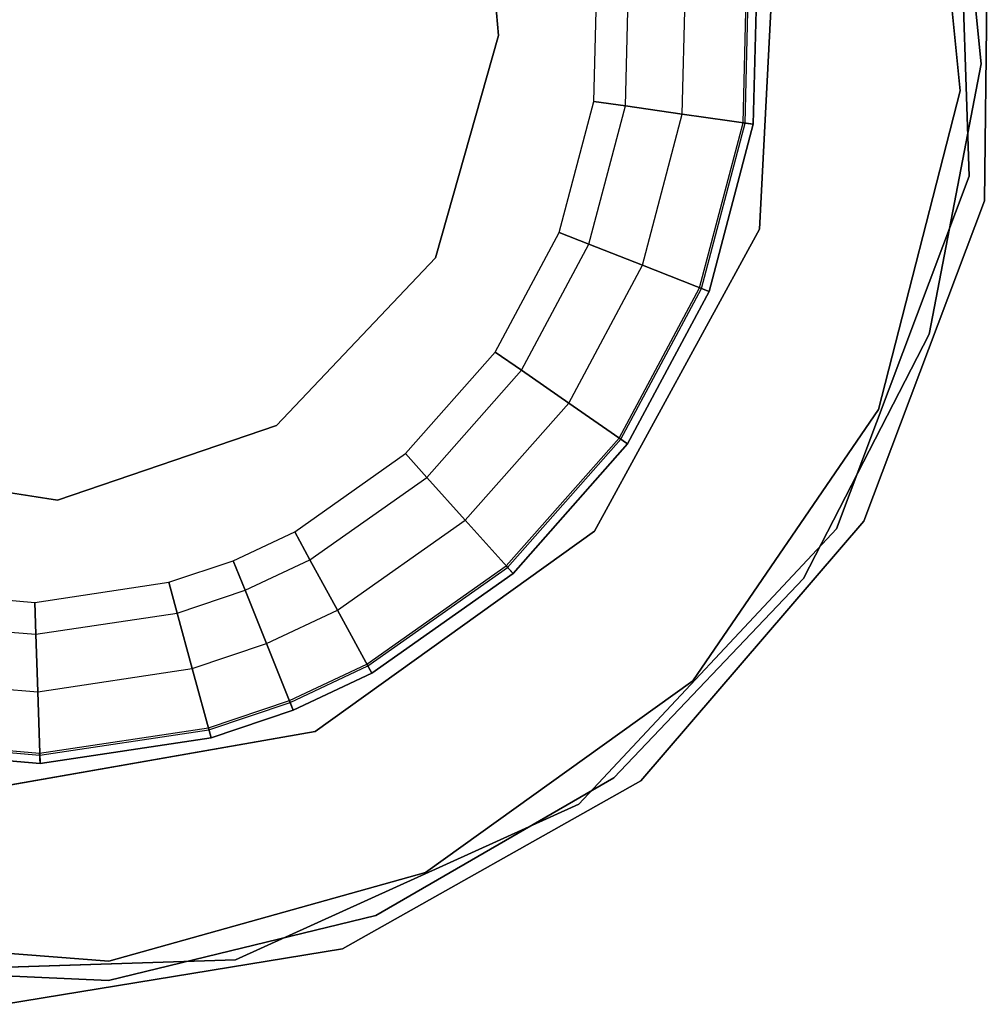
# Model space of a CAD drawing. Extents: x 0.1 to 15.8, y -7.9 to 7.9.
# Tile 7 of 17: x 7.954 to 8.151, y -0.201 to 0. Entities that reach past the tile are written whole.
import ezdxf

# ---------------------------------------------------------------- set-up
doc = ezdxf.new("R2010")
doc.units = 0
doc.header["$MEASUREMENT"] = 0
doc.layers.get('0').update_dxf_attribs({"color": 13, "linetype": 'CONTINUOUS'})

# ---------------------------------------------------------------- blocks, each defined once
blk = doc.blocks.new('CZ_0022__330X330X1200_PM_2')
at = {"color": 0}
for p, q in [((8.14511, -0.01467, 1.67535), (8.13853, 0.052, 1.67535)), ((8.13853, 0.052, 1.71472), (8.14511, -0.01467, 1.71472)), ((8.13853, 0.052, 1.71472), (8.14511, -0.01467, 1.71472)), ((8.14511, -0.01467, 1.67535), (8.13853, 0.052, 1.67535)), ((8.14939, -0.00918, 49.02983), (8.14401, 0.04659, 49.02983)), ((8.14401, 0.04659, 49.06133), (8.14939, -0.00918, 49.06133)), ((8.14401, 0.04659, 49.06133), (8.14939, -0.00918, 49.06133)), ((8.14939, -0.00918, 49.02983), (8.14401, 0.04659, 49.02983)), ((8.14698, -0.03202, 7.42338), (8.14445, 0.04474, 7.42338)), ((8.14445, 0.04474, 1.71472), (8.14698, -0.03202, 1.71472)), ((8.14698, -0.03202, 7.42338), (8.14445, 0.04474, 7.42338)), ((8.14445, 0.04474, 1.71472), (8.14698, -0.03202, 1.71472)), ((8.15087, 0.03265, 1.90739), (8.15009, -0.03708, 1.90739)), ((8.15009, -0.03708, 1.86802), (8.15087, 0.03265, 1.86802)), ((8.15009, -0.03708, 1.86802), (8.15087, 0.03265, 1.86802)), ((8.15087, 0.03265, 1.90739), (8.15009, -0.03708, 1.90739)), ((8.10788, 0.02714, 7.42338), (8.10429, -0.04285, 7.42338)), ((8.10429, -0.04285, 1.71472), (8.10788, 0.02714, 1.71472)), ((8.10429, -0.04285, 1.71472), (8.10788, 0.02714, 1.71472)), ((8.10788, 0.02714, 7.42338), (8.10429, -0.04285, 7.42338)), ((8.04907, 0.02029, 51.26316), (8.05112, -0.00335, 51.26316)), ((8.05112, -0.00335, 1.65686), (8.04907, 0.02029, 1.65686)), ((8.04907, 0.02029, 51.26316), (8.05112, -0.00335, 51.26316)), ((8.05112, -0.00335, 1.65686), (8.04907, 0.02029, 1.65686)), ((8.08854, -0.01939, 48.99734), (8.08936, 0.01244, 48.99734)), ((8.08854, -0.01939, 48.99734), (8.08936, 0.01244, 48.99734)), ((8.08854, -0.01939, 49.058), (8.08936, 0.01244, 49.058)), ((8.08854, -0.01939, 49.058), (8.08936, 0.01244, 49.058)), ((8.10091, -0.02116, 49.02719), (8.1018, 0.01358, 49.02719)), ((8.10091, -0.02116, 49.02719), (8.1018, 0.01358, 49.02719)), ((8.10133, -0.02122, 49.02902), (8.10222, 0.01362, 49.02902)), ((8.10133, -0.02122, 49.02902), (8.10222, 0.01362, 49.02902)), ((8.1039, 0.01377, 49.0255), (8.103, -0.02146, 49.0255)), ((8.103, -0.02146, 48.99401), (8.1039, 0.01377, 48.99401)), ((8.1039, 0.01377, 49.06133), (8.103, -0.02146, 49.06133)), ((8.103, -0.02146, 48.99401), (8.1039, 0.01377, 48.99401)), ((8.1039, 0.01377, 49.06133), (8.103, -0.02146, 49.06133)), ((8.103, -0.02146, 49.02983), (8.1039, 0.01377, 49.02983)), ((8.103, -0.02146, 49.02983), (8.1039, 0.01377, 49.02983)), ((8.1039, 0.01377, 49.0255), (8.103, -0.02146, 49.0255)), ((8.07051, -0.01682, 49.02018), (8.07122, 0.01079, 49.02018)), ((8.07051, -0.01682, 49.03516), (8.07122, 0.01079, 49.03516)), ((8.07051, -0.01682, 49.02018), (8.07122, 0.01079, 49.02018)), ((8.07051, -0.01682, 49.03516), (8.07122, 0.01079, 49.03516)), ((8.07695, -0.01774, 49.00668), (8.07769, 0.01138, 49.00668)), ((8.07695, -0.01774, 49.00668), (8.07769, 0.01138, 49.00668)), ((8.07695, -0.01774, 49.04866), (8.07769, 0.01138, 49.04866)), ((8.07695, -0.01774, 49.04866), (8.07769, 0.01138, 49.04866)), ((8.05112, -0.00335, 51.26316), (8.0383, -0.04868, 51.26316)), ((8.0383, -0.04868, 1.65686), (8.05112, -0.00335, 1.65686)), ((8.05112, -0.00335, 51.26316), (8.0383, -0.04868, 51.26316)), ((8.0383, -0.04868, 1.65686), (8.05112, -0.00335, 1.65686)), ((8.05112, -0.00335, 51.26316), (8.05112, -0.00335, 1.65686)), ((8.05112, -0.00335, 51.26316), (8.05112, -0.00335, 1.65686)), ((8.13884, -0.06421, 49.02983), (8.14939, -0.00918, 49.02983)), ((8.14939, -0.00918, 49.06133), (8.13884, -0.06421, 49.06133)), ((8.14939, -0.00918, 49.06133), (8.13884, -0.06421, 49.06133)), ((8.13884, -0.06421, 49.02983), (8.14939, -0.00918, 49.02983)), ((8.14939, -0.00918, 49.02983), (8.14939, -0.00918, 49.06133)), ((8.14939, -0.00918, 49.02983), (8.14939, -0.00918, 49.06133)), ((8.12849, -0.07958, 1.67535), (8.14511, -0.01467, 1.67535)), ((8.14511, -0.01467, 1.71472), (8.12849, -0.07958, 1.71472)), ((8.14511, -0.01467, 1.71472), (8.12849, -0.07958, 1.71472)), ((8.12849, -0.07958, 1.67535), (8.14511, -0.01467, 1.67535)), ((8.14511, -0.01467, 1.71472), (8.14511, -0.01467, 1.67535)), ((8.14511, -0.01467, 1.71472), (8.14511, -0.01467, 1.67535)), ((8.06346, -0.04352, 49.02018), (8.07051, -0.01682, 49.02018)), ((8.06346, -0.04352, 49.03516), (8.07051, -0.01682, 49.03516)), ((8.06346, -0.04352, 49.02018), (8.07051, -0.01682, 49.02018)), ((8.06346, -0.04352, 49.03516), (8.07051, -0.01682, 49.03516)), ((8.06951, -0.0459, 49.00668), (8.07695, -0.01774, 49.00668)), ((8.06951, -0.0459, 49.00668), (8.07695, -0.01774, 49.00668)), ((8.06951, -0.0459, 49.04866), (8.07695, -0.01774, 49.04866)), ((8.06951, -0.0459, 49.04866), (8.07695, -0.01774, 49.04866)), ((8.07051, -0.01682, 49.02018), (8.07695, -0.01774, 49.00668)), ((8.07051, -0.01682, 49.02018), (8.07695, -0.01774, 49.00668)), ((8.07051, -0.01682, 49.03516), (8.07051, -0.01682, 49.02018)), ((8.07051, -0.01682, 49.03516), (8.07051, -0.01682, 49.02018)), ((8.07695, -0.01774, 49.04866), (8.07051, -0.01682, 49.03516)), ((8.07695, -0.01774, 49.04866), (8.07051, -0.01682, 49.03516)), ((8.07695, -0.01774, 49.00668), (8.08854, -0.01939, 48.99734)), ((8.07695, -0.01774, 49.00668), (8.08854, -0.01939, 48.99734)), ((8.08854, -0.01939, 49.058), (8.07695, -0.01774, 49.04866)), ((8.08854, -0.01939, 49.058), (8.07695, -0.01774, 49.04866)), ((8.08041, -0.05019, 48.99734), (8.08854, -0.01939, 48.99734)), ((8.08041, -0.05019, 48.99734), (8.08854, -0.01939, 48.99734)), ((8.08041, -0.05019, 49.058), (8.08854, -0.01939, 49.058)), ((8.08041, -0.05019, 49.058), (8.08854, -0.01939, 49.058)), ((8.08854, -0.01939, 48.99734), (8.103, -0.02146, 48.99401)), ((8.08854, -0.01939, 48.99734), (8.103, -0.02146, 48.99401)), ((8.103, -0.02146, 49.06133), (8.08854, -0.01939, 49.058)), ((8.103, -0.02146, 49.06133), (8.08854, -0.01939, 49.058)), ((8.09204, -0.05476, 49.02719), (8.10091, -0.02116, 49.02719)), ((8.09204, -0.05476, 49.02719), (8.10091, -0.02116, 49.02719)), ((8.09243, -0.05491, 49.02902), (8.10133, -0.02122, 49.02902)), ((8.09243, -0.05491, 49.02902), (8.10133, -0.02122, 49.02902)), ((8.103, -0.02146, 49.0255), (8.094, -0.05553, 49.0255)), ((8.094, -0.05553, 48.99401), (8.103, -0.02146, 48.99401)), ((8.103, -0.02146, 49.06133), (8.094, -0.05553, 49.06133)), ((8.094, -0.05553, 48.99401), (8.103, -0.02146, 48.99401)), ((8.103, -0.02146, 49.06133), (8.094, -0.05553, 49.06133)), ((8.094, -0.05553, 49.02983), (8.103, -0.02146, 49.02983)), ((8.094, -0.05553, 49.02983), (8.103, -0.02146, 49.02983)), ((8.103, -0.02146, 49.0255), (8.094, -0.05553, 49.0255)), ((8.10091, -0.02116, 49.02719), (8.10133, -0.02122, 49.02902)), ((8.10091, -0.02116, 49.02719), (8.10133, -0.02122, 49.02902)), ((8.103, -0.02146, 49.0255), (8.10091, -0.02116, 49.02719)), ((8.103, -0.02146, 49.0255), (8.10091, -0.02116, 49.02719)), ((8.10133, -0.02122, 49.02902), (8.103, -0.02146, 49.02983)), ((8.10133, -0.02122, 49.02902), (8.103, -0.02146, 49.02983)), ((8.11995, -0.10391, 7.42338), (8.14698, -0.03202, 7.42338)), ((8.14698, -0.03202, 1.71472), (8.11995, -0.10391, 1.71472)), ((8.11995, -0.10391, 7.42338), (8.14698, -0.03202, 7.42338)), ((8.14698, -0.03202, 1.71472), (8.11995, -0.10391, 1.71472)), ((8.14698, -0.03202, 7.42338), (8.14698, -0.03202, 1.71472)), ((8.14698, -0.03202, 7.42338), (8.14698, -0.03202, 1.71472)), ((8.15009, -0.03708, 1.90739), (8.12551, -0.10234, 1.90739)), ((8.12551, -0.10234, 1.86802), (8.15009, -0.03708, 1.86802)), ((8.12551, -0.10234, 1.86802), (8.15009, -0.03708, 1.86802)), ((8.15009, -0.03708, 1.90739), (8.12551, -0.10234, 1.90739)), ((8.15009, -0.03708, 1.86802), (8.15009, -0.03708, 1.90739)), ((8.15009, -0.03708, 1.86802), (8.15009, -0.03708, 1.90739)), ((8.05044, -0.06788, 49.02018), (8.06346, -0.04352, 49.02018)), ((8.05044, -0.06788, 49.03516), (8.06346, -0.04352, 49.03516)), ((8.05044, -0.06788, 49.02018), (8.06346, -0.04352, 49.02018)), ((8.05044, -0.06788, 49.03516), (8.06346, -0.04352, 49.03516)), ((8.06346, -0.04352, 49.02018), (8.06951, -0.0459, 49.00668)), ((8.06346, -0.04352, 49.02018), (8.06951, -0.0459, 49.00668)), ((8.06346, -0.04352, 49.03516), (8.06346, -0.04352, 49.02018)), ((8.06346, -0.04352, 49.03516), (8.06346, -0.04352, 49.02018)), ((8.06951, -0.0459, 49.04866), (8.06346, -0.04352, 49.03516)), ((8.06951, -0.0459, 49.04866), (8.06346, -0.04352, 49.03516)), ((8.10429, -0.04285, 7.42338), (8.07069, -0.10436, 7.42338)), ((8.07069, -0.10436, 1.71472), (8.10429, -0.04285, 1.71472)), ((8.07069, -0.10436, 1.71472), (8.10429, -0.04285, 1.71472)), ((8.10429, -0.04285, 7.42338), (8.07069, -0.10436, 7.42338)), ((8.10429, -0.04285, 1.71472), (8.10429, -0.04285, 7.42338)), ((8.10429, -0.04285, 1.71472), (8.10429, -0.04285, 7.42338)), ((8.05578, -0.07159, 49.00668), (8.06951, -0.0459, 49.00668)), ((8.05578, -0.07159, 49.00668), (8.06951, -0.0459, 49.00668)), ((8.05578, -0.07159, 49.04866), (8.06951, -0.0459, 49.04866)), ((8.05578, -0.07159, 49.04866), (8.06951, -0.0459, 49.04866)), ((8.06951, -0.0459, 49.00668), (8.08041, -0.05019, 48.99734)), ((8.06951, -0.0459, 49.00668), (8.08041, -0.05019, 48.99734)), ((8.08041, -0.05019, 49.058), (8.06951, -0.0459, 49.04866)), ((8.08041, -0.05019, 49.058), (8.06951, -0.0459, 49.04866)), ((8.0383, -0.04868, 51.26316), (8.00588, -0.08286, 51.26316)), ((8.00588, -0.08286, 1.65686), (8.0383, -0.04868, 1.65686)), ((8.0383, -0.04868, 51.26316), (8.00588, -0.08286, 51.26316)), ((8.00588, -0.08286, 1.65686), (8.0383, -0.04868, 1.65686)), ((8.0383, -0.04868, 51.26316), (8.0383, -0.04868, 1.65686)), ((8.0383, -0.04868, 51.26316), (8.0383, -0.04868, 1.65686)), ((8.0654, -0.07827, 48.99734), (8.08041, -0.05019, 48.99734)), ((8.0654, -0.07827, 48.99734), (8.08041, -0.05019, 48.99734)), ((8.0654, -0.07827, 49.058), (8.08041, -0.05019, 49.058)), ((8.0654, -0.07827, 49.058), (8.08041, -0.05019, 49.058)), ((8.08041, -0.05019, 48.99734), (8.094, -0.05553, 48.99401)), ((8.08041, -0.05019, 48.99734), (8.094, -0.05553, 48.99401)), ((8.094, -0.05553, 49.06133), (8.08041, -0.05019, 49.058)), ((8.094, -0.05553, 49.06133), (8.08041, -0.05019, 49.058)), ((8.07566, -0.0854, 49.02719), (8.09204, -0.05476, 49.02719)), ((8.07566, -0.0854, 49.02719), (8.09204, -0.05476, 49.02719)), ((8.076, -0.08564, 49.02902), (8.09243, -0.05491, 49.02902)), ((8.076, -0.08564, 49.02902), (8.09243, -0.05491, 49.02902)), ((8.094, -0.05553, 49.0255), (8.07739, -0.08661, 49.0255)), ((8.07739, -0.08661, 48.99401), (8.094, -0.05553, 48.99401)), ((8.094, -0.05553, 49.06133), (8.07739, -0.08661, 49.06133)), ((8.07739, -0.08661, 48.99401), (8.094, -0.05553, 48.99401)), ((8.094, -0.05553, 49.06133), (8.07739, -0.08661, 49.06133)), ((8.07739, -0.08661, 49.02983), (8.094, -0.05553, 49.02983)), ((8.07739, -0.08661, 49.02983), (8.094, -0.05553, 49.02983)), ((8.094, -0.05553, 49.0255), (8.07739, -0.08661, 49.0255)), ((8.09204, -0.05476, 49.02719), (8.09243, -0.05491, 49.02902)), ((8.09204, -0.05476, 49.02719), (8.09243, -0.05491, 49.02902)), ((8.094, -0.05553, 49.0255), (8.09204, -0.05476, 49.02719)), ((8.094, -0.05553, 49.0255), (8.09204, -0.05476, 49.02719)), ((8.09243, -0.05491, 49.02902), (8.094, -0.05553, 49.02983)), ((8.09243, -0.05491, 49.02902), (8.094, -0.05553, 49.02983)), ((8.11321, -0.11403, 49.02983), (8.13884, -0.06421, 49.02983)), ((8.13884, -0.06421, 49.06133), (8.11321, -0.11403, 49.06133)), ((8.13884, -0.06421, 49.06133), (8.11321, -0.11403, 49.06133)), ((8.11321, -0.11403, 49.02983), (8.13884, -0.06421, 49.02983)), ((8.13884, -0.06421, 49.02983), (8.13884, -0.06421, 49.06133)), ((8.13884, -0.06421, 49.02983), (8.13884, -0.06421, 49.06133)), ((8.03215, -0.08858, 49.02018), (8.05044, -0.06788, 49.02018)), ((8.03215, -0.08858, 49.03516), (8.05044, -0.06788, 49.03516)), ((8.03215, -0.08858, 49.02018), (8.05044, -0.06788, 49.02018)), ((8.03215, -0.08858, 49.03516), (8.05044, -0.06788, 49.03516)), ((8.05044, -0.06788, 49.02018), (8.05578, -0.07159, 49.00668)), ((8.05044, -0.06788, 49.02018), (8.05578, -0.07159, 49.00668)), ((8.05044, -0.06788, 49.03516), (8.05044, -0.06788, 49.02018)), ((8.05044, -0.06788, 49.03516), (8.05044, -0.06788, 49.02018)), ((8.05578, -0.07159, 49.04866), (8.05044, -0.06788, 49.03516)), ((8.05578, -0.07159, 49.04866), (8.05044, -0.06788, 49.03516)), ((8.03649, -0.09342, 49.00668), (8.05578, -0.07159, 49.00668)), ((8.03649, -0.09342, 49.00668), (8.05578, -0.07159, 49.00668)), ((8.03649, -0.09342, 49.04866), (8.05578, -0.07159, 49.04866)), ((8.03649, -0.09342, 49.04866), (8.05578, -0.07159, 49.04866)), ((8.05578, -0.07159, 49.00668), (8.0654, -0.07827, 48.99734)), ((8.05578, -0.07159, 49.00668), (8.0654, -0.07827, 48.99734)), ((8.0654, -0.07827, 49.058), (8.05578, -0.07159, 49.04866)), ((8.0654, -0.07827, 49.058), (8.05578, -0.07159, 49.04866)), ((8.04431, -0.10214, 48.99734), (8.0654, -0.07827, 48.99734)), ((8.04431, -0.10214, 48.99734), (8.0654, -0.07827, 48.99734)), ((8.04431, -0.10214, 49.058), (8.0654, -0.07827, 49.058)), ((8.04431, -0.10214, 49.058), (8.0654, -0.07827, 49.058)), ((8.0654, -0.07827, 48.99734), (8.07739, -0.08661, 48.99401)), ((8.0654, -0.07827, 48.99734), (8.07739, -0.08661, 48.99401)), ((8.07739, -0.08661, 49.06133), (8.0654, -0.07827, 49.058)), ((8.07739, -0.08661, 49.06133), (8.0654, -0.07827, 49.058)), ((8.09068, -0.13488, 1.67535), (8.12849, -0.07958, 1.67535)), ((8.12849, -0.07958, 1.71472), (8.09068, -0.13488, 1.71472)), ((8.12849, -0.07958, 1.71472), (8.09068, -0.13488, 1.71472)), ((8.09068, -0.13488, 1.67535), (8.12849, -0.07958, 1.67535)), ((8.12849, -0.07958, 1.71472), (8.12849, -0.07958, 1.67535)), ((8.12849, -0.07958, 1.71472), (8.12849, -0.07958, 1.67535)), ((8.00588, -0.08286, 51.26316), (7.96129, -0.09805, 51.26316)), ((7.96129, -0.09805, 1.65686), (8.00588, -0.08286, 1.65686)), ((8.00588, -0.08286, 51.26316), (7.96129, -0.09805, 51.26316)), ((7.96129, -0.09805, 1.65686), (8.00588, -0.08286, 1.65686)), ((8.00588, -0.08286, 51.26316), (8.00588, -0.08286, 1.65686)), ((8.00588, -0.08286, 51.26316), (8.00588, -0.08286, 1.65686)), ((8.05265, -0.11144, 49.02719), (8.07566, -0.0854, 49.02719)), ((8.05265, -0.11144, 49.02719), (8.07566, -0.0854, 49.02719)), ((8.05293, -0.11175, 49.02902), (8.076, -0.08564, 49.02902)), ((8.05293, -0.11175, 49.02902), (8.076, -0.08564, 49.02902)), ((8.07566, -0.0854, 49.02719), (8.076, -0.08564, 49.02902)), ((8.07566, -0.0854, 49.02719), (8.076, -0.08564, 49.02902)), ((8.07739, -0.08661, 49.0255), (8.07566, -0.0854, 49.02719)), ((8.07739, -0.08661, 49.0255), (8.07566, -0.0854, 49.02719)), ((8.076, -0.08564, 49.02902), (8.07739, -0.08661, 49.02983)), ((8.076, -0.08564, 49.02902), (8.07739, -0.08661, 49.02983)), ((8.07739, -0.08661, 49.0255), (8.05406, -0.11301, 49.0255)), ((8.05406, -0.11301, 48.99401), (8.07739, -0.08661, 48.99401)), ((8.07739, -0.08661, 49.06133), (8.05406, -0.11301, 49.06133)), ((8.05406, -0.11301, 48.99401), (8.07739, -0.08661, 48.99401)), ((8.07739, -0.08661, 49.06133), (8.05406, -0.11301, 49.06133)), ((8.05406, -0.11301, 49.02983), (8.07739, -0.08661, 49.02983)), ((8.05406, -0.11301, 49.02983), (8.07739, -0.08661, 49.02983)), ((8.07739, -0.08661, 49.0255), (8.05406, -0.11301, 49.0255)), ((8.00959, -0.1045, 49.02018), (8.03215, -0.08858, 49.02018)), ((8.00959, -0.1045, 49.03516), (8.03215, -0.08858, 49.03516)), ((8.00959, -0.1045, 49.02018), (8.03215, -0.08858, 49.02018)), ((8.00959, -0.1045, 49.03516), (8.03215, -0.08858, 49.03516)), ((8.03215, -0.08858, 49.02018), (8.03649, -0.09342, 49.00668)), ((8.03215, -0.08858, 49.02018), (8.03649, -0.09342, 49.00668)), ((8.03215, -0.08858, 49.03516), (8.03215, -0.08858, 49.02018)), ((8.03215, -0.08858, 49.03516), (8.03215, -0.08858, 49.02018)), ((8.03649, -0.09342, 49.04866), (8.03215, -0.08858, 49.03516)), ((8.03649, -0.09342, 49.04866), (8.03215, -0.08858, 49.03516)), ((7.96129, -0.09805, 51.26316), (7.91474, -0.09079, 51.26316)), ((7.91474, -0.09079, 1.65686), (7.96129, -0.09805, 1.65686)), ((7.96129, -0.09805, 51.26316), (7.91474, -0.09079, 51.26316)), ((7.91474, -0.09079, 1.65686), (7.96129, -0.09805, 1.65686)), ((8.01269, -0.11021, 49.00668), (8.03649, -0.09342, 49.00668)), ((8.01269, -0.11021, 49.00668), (8.03649, -0.09342, 49.00668)), ((8.01269, -0.11021, 49.04866), (8.03649, -0.09342, 49.04866)), ((8.01269, -0.11021, 49.04866), (8.03649, -0.09342, 49.04866)), ((8.03649, -0.09342, 49.00668), (8.04431, -0.10214, 48.99734)), ((8.03649, -0.09342, 49.00668), (8.04431, -0.10214, 48.99734)), ((8.04431, -0.10214, 49.058), (8.03649, -0.09342, 49.04866)), ((8.04431, -0.10214, 49.058), (8.03649, -0.09342, 49.04866)), ((7.96129, -0.09805, 51.26316), (7.96129, -0.09805, 1.65686)), ((7.96129, -0.09805, 51.26316), (7.96129, -0.09805, 1.65686)), ((8.01829, -0.1205, 48.99734), (8.04431, -0.10214, 48.99734)), ((8.01829, -0.1205, 48.99734), (8.04431, -0.10214, 48.99734)), ((8.01829, -0.1205, 49.058), (8.04431, -0.10214, 49.058)), ((8.01829, -0.1205, 49.058), (8.04431, -0.10214, 49.058)), ((8.04431, -0.10214, 48.99734), (8.05406, -0.11301, 48.99401)), ((8.04431, -0.10214, 48.99734), (8.05406, -0.11301, 48.99401)), ((8.05406, -0.11301, 49.06133), (8.04431, -0.10214, 49.058)), ((8.05406, -0.11301, 49.06133), (8.04431, -0.10214, 49.058)), ((8.06745, -0.15998, 7.42338), (8.11995, -0.10391, 7.42338)), ((8.11995, -0.10391, 1.71472), (8.06745, -0.15998, 1.71472)), ((8.06745, -0.15998, 7.42338), (8.11995, -0.10391, 7.42338)), ((8.11995, -0.10391, 1.71472), (8.06745, -0.15998, 1.71472)), ((8.12551, -0.10234, 1.90739), (8.08009, -0.15525, 1.90739)), ((8.08009, -0.15525, 1.86802), (8.12551, -0.10234, 1.86802)), ((8.08009, -0.15525, 1.86802), (8.12551, -0.10234, 1.86802)), ((8.12551, -0.10234, 1.90739), (8.08009, -0.15525, 1.90739)), ((8.11995, -0.10391, 7.42338), (8.11995, -0.10391, 1.71472)), ((8.11995, -0.10391, 7.42338), (8.11995, -0.10391, 1.71472)), ((8.12551, -0.10234, 1.86802), (8.12551, -0.10234, 1.90739)), ((8.12551, -0.10234, 1.86802), (8.12551, -0.10234, 1.90739)), ((7.99707, -0.11039, 49.02018), (8.00959, -0.1045, 49.02018)), ((7.99707, -0.11039, 49.03516), (8.00959, -0.1045, 49.03516)), ((7.99707, -0.11039, 49.02018), (8.00959, -0.1045, 49.02018)), ((7.99707, -0.11039, 49.03516), (8.00959, -0.1045, 49.03516)), ((8.00959, -0.1045, 49.02018), (8.01269, -0.11021, 49.00668)), ((8.00959, -0.1045, 49.02018), (8.01269, -0.11021, 49.00668)), ((8.00959, -0.1045, 49.03516), (8.00959, -0.1045, 49.02018)), ((8.00959, -0.1045, 49.03516), (8.00959, -0.1045, 49.02018)), ((8.01269, -0.11021, 49.04866), (8.00959, -0.1045, 49.03516)), ((8.01269, -0.11021, 49.04866), (8.00959, -0.1045, 49.03516)), ((8.07069, -0.10436, 7.42338), (8.01373, -0.1452, 7.42338)), ((8.01373, -0.1452, 1.71472), (8.07069, -0.10436, 1.71472)), ((8.01373, -0.1452, 1.71472), (8.07069, -0.10436, 1.71472)), ((8.07069, -0.10436, 7.42338), (8.01373, -0.1452, 7.42338)), ((8.07069, -0.10436, 1.71472), (8.07069, -0.10436, 7.42338)), ((8.07069, -0.10436, 1.71472), (8.07069, -0.10436, 7.42338)), ((7.99949, -0.11642, 49.00668), (8.01269, -0.11021, 49.00668)), ((7.99949, -0.11642, 49.00668), (8.01269, -0.11021, 49.00668)), ((7.99949, -0.11642, 49.04866), (8.01269, -0.11021, 49.04866)), ((7.99949, -0.11642, 49.04866), (8.01269, -0.11021, 49.04866)), ((8.01269, -0.11021, 49.00668), (8.01829, -0.1205, 48.99734)), ((8.01269, -0.11021, 49.00668), (8.01829, -0.1205, 48.99734)), ((8.01829, -0.1205, 49.058), (8.01269, -0.11021, 49.04866)), ((8.01829, -0.1205, 49.058), (8.01269, -0.11021, 49.04866)), ((7.98396, -0.11479, 49.02018), (7.99707, -0.11039, 49.02018)), ((7.98396, -0.11479, 49.03516), (7.99707, -0.11039, 49.03516)), ((7.98396, -0.11479, 49.02018), (7.99707, -0.11039, 49.02018)), ((7.98396, -0.11479, 49.03516), (7.99707, -0.11039, 49.03516)), ((7.99707, -0.11039, 49.02018), (7.99949, -0.11642, 49.00668)), ((7.99707, -0.11039, 49.02018), (7.99949, -0.11642, 49.00668)), ((7.99707, -0.11039, 49.03516), (7.99707, -0.11039, 49.02018)), ((7.99707, -0.11039, 49.03516), (7.99707, -0.11039, 49.02018)), ((7.99949, -0.11642, 49.04866), (7.99707, -0.11039, 49.03516)), ((7.99949, -0.11642, 49.04866), (7.99707, -0.11039, 49.03516)), ((8.02426, -0.13148, 49.02719), (8.05265, -0.11144, 49.02719)), ((8.02426, -0.13148, 49.02719), (8.05265, -0.11144, 49.02719)), ((8.02446, -0.13184, 49.02902), (8.05293, -0.11175, 49.02902)), ((8.02446, -0.13184, 49.02902), (8.05293, -0.11175, 49.02902)), ((8.05265, -0.11144, 49.02719), (8.05293, -0.11175, 49.02902)), ((8.05265, -0.11144, 49.02719), (8.05293, -0.11175, 49.02902)), ((8.05406, -0.11301, 49.0255), (8.05265, -0.11144, 49.02719)), ((8.05406, -0.11301, 49.0255), (8.05265, -0.11144, 49.02719)), ((8.05293, -0.11175, 49.02902), (8.05406, -0.11301, 49.02983)), ((8.05293, -0.11175, 49.02902), (8.05406, -0.11301, 49.02983)), ((8.05406, -0.11301, 49.0255), (8.02527, -0.13333, 49.0255)), ((8.02527, -0.13333, 48.99401), (8.05406, -0.11301, 48.99401)), ((8.05406, -0.11301, 49.06133), (8.02527, -0.13333, 49.06133)), ((8.02527, -0.13333, 48.99401), (8.05406, -0.11301, 48.99401)), ((8.05406, -0.11301, 49.06133), (8.02527, -0.13333, 49.06133)), ((8.02527, -0.13333, 49.02983), (8.05406, -0.11301, 49.02983)), ((8.02527, -0.13333, 49.02983), (8.05406, -0.11301, 49.02983)), ((8.05406, -0.11301, 49.0255), (8.02527, -0.13333, 49.0255)), ((8.07459, -0.15462, 49.02983), (8.11321, -0.11403, 49.02983)), ((8.11321, -0.11403, 49.06133), (8.07459, -0.15462, 49.06133)), ((8.11321, -0.11403, 49.06133), (8.07459, -0.15462, 49.06133)), ((8.07459, -0.15462, 49.02983), (8.11321, -0.11403, 49.02983)), ((8.11321, -0.11403, 49.02983), (8.11321, -0.11403, 49.06133)), ((8.11321, -0.11403, 49.02983), (8.11321, -0.11403, 49.06133)), ((7.95664, -0.11889, 49.02018), (7.98396, -0.11479, 49.02018)), ((7.95664, -0.11889, 49.03516), (7.98396, -0.11479, 49.03516)), ((7.95664, -0.11889, 49.02018), (7.98396, -0.11479, 49.02018)), ((7.95664, -0.11889, 49.03516), (7.98396, -0.11479, 49.03516)), ((7.98396, -0.11479, 49.02018), (7.98566, -0.12106, 49.00668)), ((7.98396, -0.11479, 49.02018), (7.98566, -0.12106, 49.00668)), ((7.98396, -0.11479, 49.03516), (7.98396, -0.11479, 49.02018)), ((7.98396, -0.11479, 49.03516), (7.98396, -0.11479, 49.02018)), ((7.98566, -0.12106, 49.04866), (7.98396, -0.11479, 49.03516)), ((7.98566, -0.12106, 49.04866), (7.98396, -0.11479, 49.03516)), ((7.92912, -0.11658, 49.02018), (7.95664, -0.11889, 49.02018)), ((7.92912, -0.11658, 49.03516), (7.95664, -0.11889, 49.03516)), ((7.92912, -0.11658, 49.02018), (7.95664, -0.11889, 49.02018)), ((7.92912, -0.11658, 49.03516), (7.95664, -0.11889, 49.03516)), ((7.98566, -0.12106, 49.00668), (7.99949, -0.11642, 49.00668)), ((7.98566, -0.12106, 49.00668), (7.99949, -0.11642, 49.00668)), ((7.98566, -0.12106, 49.04866), (7.99949, -0.11642, 49.04866)), ((7.98566, -0.12106, 49.04866), (7.99949, -0.11642, 49.04866)), ((7.99949, -0.11642, 49.00668), (8.00385, -0.12729, 48.99734)), ((7.99949, -0.11642, 49.00668), (8.00385, -0.12729, 48.99734)), ((8.00385, -0.12729, 49.058), (7.99949, -0.11642, 49.04866)), ((8.00385, -0.12729, 49.058), (7.99949, -0.11642, 49.04866)), ((7.95664, -0.11889, 49.02018), (7.95685, -0.12539, 49.00668)), ((7.95664, -0.11889, 49.02018), (7.95685, -0.12539, 49.00668)), ((7.95664, -0.11889, 49.03516), (7.95664, -0.11889, 49.02018)), ((7.95664, -0.11889, 49.03516), (7.95664, -0.11889, 49.02018)), ((7.95685, -0.12539, 49.04866), (7.95664, -0.11889, 49.03516)), ((7.95685, -0.12539, 49.04866), (7.95664, -0.11889, 49.03516)), ((7.95685, -0.12539, 49.00668), (7.98566, -0.12106, 49.00668)), ((7.95685, -0.12539, 49.00668), (7.98566, -0.12106, 49.00668)), ((7.95685, -0.12539, 49.04866), (7.98566, -0.12106, 49.04866)), ((7.95685, -0.12539, 49.04866), (7.98566, -0.12106, 49.04866)), ((7.98566, -0.12106, 49.00668), (7.98873, -0.13236, 48.99734)), ((7.98566, -0.12106, 49.00668), (7.98873, -0.13236, 48.99734)), ((7.98873, -0.13236, 49.058), (7.98566, -0.12106, 49.04866)), ((7.98873, -0.13236, 49.058), (7.98566, -0.12106, 49.04866)), ((8.00385, -0.12729, 48.99734), (8.01829, -0.1205, 48.99734)), ((8.00385, -0.12729, 48.99734), (8.01829, -0.1205, 48.99734)), ((8.00385, -0.12729, 49.058), (8.01829, -0.1205, 49.058)), ((8.00385, -0.12729, 49.058), (8.01829, -0.1205, 49.058)), ((8.01829, -0.1205, 48.99734), (8.02527, -0.13333, 48.99401)), ((8.01829, -0.1205, 48.99734), (8.02527, -0.13333, 48.99401)), ((8.02527, -0.13333, 49.06133), (8.01829, -0.1205, 49.058)), ((8.02527, -0.13333, 49.06133), (8.01829, -0.1205, 49.058)), ((7.92783, -0.12295, 49.00668), (7.95685, -0.12539, 49.00668)), ((7.92783, -0.12295, 49.00668), (7.95685, -0.12539, 49.00668)), ((7.92783, -0.12295, 49.04866), (7.95685, -0.12539, 49.04866)), ((7.92783, -0.12295, 49.04866), (7.95685, -0.12539, 49.04866)), ((7.95685, -0.12539, 49.00668), (7.95724, -0.13709, 48.99734)), ((7.95685, -0.12539, 49.00668), (7.95724, -0.13709, 48.99734)), ((7.95724, -0.13709, 49.058), (7.95685, -0.12539, 49.04866)), ((7.95724, -0.13709, 49.058), (7.95685, -0.12539, 49.04866)), ((7.98873, -0.13236, 48.99734), (8.00385, -0.12729, 48.99734)), ((7.98873, -0.13236, 48.99734), (8.00385, -0.12729, 48.99734)), ((7.98873, -0.13236, 49.058), (8.00385, -0.12729, 49.058)), ((7.98873, -0.13236, 49.058), (8.00385, -0.12729, 49.058)), ((8.00385, -0.12729, 48.99734), (8.0093, -0.14085, 48.99401)), ((8.00385, -0.12729, 48.99734), (8.0093, -0.14085, 48.99401)), ((8.0093, -0.14085, 49.06133), (8.00385, -0.12729, 49.058)), ((8.0093, -0.14085, 49.06133), (8.00385, -0.12729, 49.058)), ((7.95724, -0.13709, 48.99734), (7.98873, -0.13236, 48.99734)), ((7.95724, -0.13709, 48.99734), (7.98873, -0.13236, 48.99734)), ((7.95724, -0.13709, 49.058), (7.98873, -0.13236, 49.058)), ((7.95724, -0.13709, 49.058), (7.98873, -0.13236, 49.058)), ((7.98873, -0.13236, 48.99734), (7.99256, -0.14646, 48.99401)), ((7.98873, -0.13236, 48.99734), (7.99256, -0.14646, 48.99401)), ((7.99256, -0.14646, 49.06133), (7.98873, -0.13236, 49.058)), ((7.99256, -0.14646, 49.06133), (7.98873, -0.13236, 49.058)), ((8.00851, -0.13889, 49.02719), (8.02426, -0.13148, 49.02719)), ((8.00851, -0.13889, 49.02719), (8.02426, -0.13148, 49.02719)), ((8.00867, -0.13928, 49.02902), (8.02446, -0.13184, 49.02902)), ((8.00867, -0.13928, 49.02902), (8.02446, -0.13184, 49.02902)), ((8.02426, -0.13148, 49.02719), (8.02446, -0.13184, 49.02902)), ((8.02426, -0.13148, 49.02719), (8.02446, -0.13184, 49.02902)), ((8.02527, -0.13333, 49.0255), (8.02426, -0.13148, 49.02719)), ((8.02527, -0.13333, 49.0255), (8.02426, -0.13148, 49.02719)), ((8.02446, -0.13184, 49.02902), (8.02527, -0.13333, 49.02983)), ((8.02446, -0.13184, 49.02902), (8.02527, -0.13333, 49.02983)), ((8.02527, -0.13333, 49.0255), (8.0093, -0.14085, 49.0255)), ((8.0093, -0.14085, 48.99401), (8.02527, -0.13333, 48.99401)), ((8.02527, -0.13333, 49.06133), (8.0093, -0.14085, 49.06133)), ((8.0093, -0.14085, 48.99401), (8.02527, -0.13333, 48.99401)), ((8.02527, -0.13333, 49.06133), (8.0093, -0.14085, 49.06133)), ((8.0093, -0.14085, 49.02983), (8.02527, -0.13333, 49.02983)), ((8.0093, -0.14085, 49.02983), (8.02527, -0.13333, 49.02983)), ((8.02527, -0.13333, 49.0255), (8.0093, -0.14085, 49.0255)), ((7.9255, -0.13443, 48.99734), (7.95724, -0.13709, 48.99734)), ((7.9255, -0.13443, 48.99734), (7.95724, -0.13709, 48.99734)), ((7.9255, -0.13443, 49.058), (7.95724, -0.13709, 49.058)), ((7.9255, -0.13443, 49.058), (7.95724, -0.13709, 49.058)), ((8.03623, -0.17392, 1.67535), (8.09068, -0.13488, 1.67535)), ((8.09068, -0.13488, 1.71472), (8.03623, -0.17392, 1.71472)), ((8.09068, -0.13488, 1.71472), (8.03623, -0.17392, 1.71472)), ((8.03623, -0.17392, 1.67535), (8.09068, -0.13488, 1.67535)), ((8.09068, -0.13488, 1.71472), (8.09068, -0.13488, 1.67535)), ((8.09068, -0.13488, 1.71472), (8.09068, -0.13488, 1.67535)), ((7.95724, -0.13709, 48.99734), (7.95771, -0.15169, 48.99401)), ((7.95724, -0.13709, 48.99734), (7.95771, -0.15169, 48.99401)), ((7.95771, -0.15169, 49.06133), (7.95724, -0.13709, 49.058)), ((7.95771, -0.15169, 49.06133), (7.95724, -0.13709, 49.058)), ((7.99201, -0.14442, 49.02719), (8.00851, -0.13889, 49.02719)), ((7.99201, -0.14442, 49.02719), (8.00851, -0.13889, 49.02719)), ((7.99212, -0.14482, 49.02902), (8.00867, -0.13928, 49.02902)), ((7.99212, -0.14482, 49.02902), (8.00867, -0.13928, 49.02902)), ((8.00851, -0.13889, 49.02719), (8.00867, -0.13928, 49.02902)), ((8.00851, -0.13889, 49.02719), (8.00867, -0.13928, 49.02902)), ((8.0093, -0.14085, 49.0255), (8.00851, -0.13889, 49.02719)), ((8.0093, -0.14085, 49.0255), (8.00851, -0.13889, 49.02719)), ((8.00867, -0.13928, 49.02902), (8.0093, -0.14085, 49.02983)), ((8.00867, -0.13928, 49.02902), (8.0093, -0.14085, 49.02983)), ((8.0093, -0.14085, 49.0255), (7.99256, -0.14646, 49.0255)), ((7.99256, -0.14646, 48.99401), (8.0093, -0.14085, 48.99401)), ((8.0093, -0.14085, 49.06133), (7.99256, -0.14646, 49.06133)), ((7.99256, -0.14646, 48.99401), (8.0093, -0.14085, 48.99401)), ((8.0093, -0.14085, 49.06133), (7.99256, -0.14646, 49.06133)), ((7.99256, -0.14646, 49.02983), (8.0093, -0.14085, 49.02983)), ((7.99256, -0.14646, 49.02983), (8.0093, -0.14085, 49.02983)), ((8.0093, -0.14085, 49.0255), (7.99256, -0.14646, 49.0255)), ((7.95764, -0.14958, 49.02719), (7.99201, -0.14442, 49.02719)), ((7.95764, -0.14958, 49.02719), (7.99201, -0.14442, 49.02719)), ((7.99201, -0.14442, 49.02719), (7.99212, -0.14482, 49.02902)), ((7.99201, -0.14442, 49.02719), (7.99212, -0.14482, 49.02902)), ((7.99256, -0.14646, 49.0255), (7.99201, -0.14442, 49.02719)), ((7.99256, -0.14646, 49.0255), (7.99201, -0.14442, 49.02719)), ((8.01373, -0.1452, 7.42338), (7.9447, -0.15727, 7.42338)), ((7.9447, -0.15727, 1.71472), (8.01373, -0.1452, 1.71472)), ((7.9447, -0.15727, 1.71472), (8.01373, -0.1452, 1.71472)), ((8.01373, -0.1452, 7.42338), (7.9447, -0.15727, 7.42338)), ((7.95766, -0.15, 49.02902), (7.99212, -0.14482, 49.02902)), ((7.95766, -0.15, 49.02902), (7.99212, -0.14482, 49.02902)), ((7.99212, -0.14482, 49.02902), (7.99256, -0.14646, 49.02983)), ((7.99212, -0.14482, 49.02902), (7.99256, -0.14646, 49.02983)), ((8.01373, -0.1452, 1.71472), (8.01373, -0.1452, 7.42338)), ((8.01373, -0.1452, 1.71472), (8.01373, -0.1452, 7.42338)), ((7.92293, -0.14709, 49.02902), (7.95766, -0.15, 49.02902)), ((7.92293, -0.14709, 49.02902), (7.95766, -0.15, 49.02902)), ((7.92302, -0.14668, 49.02719), (7.95764, -0.14958, 49.02719)), ((7.92302, -0.14668, 49.02719), (7.95764, -0.14958, 49.02719)), ((7.99256, -0.14646, 49.0255), (7.95771, -0.15169, 49.0255)), ((7.95771, -0.15169, 48.99401), (7.99256, -0.14646, 48.99401)), ((7.99256, -0.14646, 49.06133), (7.95771, -0.15169, 49.06133)), ((7.95771, -0.15169, 48.99401), (7.99256, -0.14646, 48.99401)), ((7.99256, -0.14646, 49.06133), (7.95771, -0.15169, 49.06133)), ((7.95771, -0.15169, 49.02983), (7.99256, -0.14646, 49.02983)), ((7.95771, -0.15169, 49.02983), (7.99256, -0.14646, 49.02983)), ((7.99256, -0.14646, 49.0255), (7.95771, -0.15169, 49.0255)), ((7.95771, -0.15169, 49.0255), (7.9226, -0.14875, 49.0255)), ((7.9226, -0.14875, 48.99401), (7.95771, -0.15169, 48.99401)), ((7.95771, -0.15169, 49.06133), (7.9226, -0.14875, 49.06133)), ((7.9226, -0.14875, 48.99401), (7.95771, -0.15169, 48.99401)), ((7.95771, -0.15169, 49.06133), (7.9226, -0.14875, 49.06133)), ((7.9226, -0.14875, 49.02983), (7.95771, -0.15169, 49.02983)), ((7.9226, -0.14875, 49.02983), (7.95771, -0.15169, 49.02983)), ((7.95771, -0.15169, 49.0255), (7.9226, -0.14875, 49.0255)), ((7.95764, -0.14958, 49.02719), (7.95766, -0.15, 49.02902)), ((7.95764, -0.14958, 49.02719), (7.95766, -0.15, 49.02902)), ((7.95771, -0.15169, 49.0255), (7.95764, -0.14958, 49.02719)), ((7.95771, -0.15169, 49.0255), (7.95764, -0.14958, 49.02719)), ((7.95766, -0.15, 49.02902), (7.95771, -0.15169, 49.02983)), ((7.95766, -0.15, 49.02902), (7.95771, -0.15169, 49.02983)), ((8.08009, -0.15525, 1.90739), (8.01931, -0.18944, 1.90739)), ((8.01931, -0.18944, 1.86802), (8.08009, -0.15525, 1.86802)), ((8.01931, -0.18944, 1.86802), (8.08009, -0.15525, 1.86802)), ((8.08009, -0.15525, 1.90739), (8.01931, -0.18944, 1.90739)), ((8.02609, -0.18268, 49.02983), (8.07459, -0.15462, 49.02983)), ((8.07459, -0.15462, 49.06133), (8.02609, -0.18268, 49.06133)), ((8.07459, -0.15462, 49.06133), (8.02609, -0.18268, 49.06133)), ((8.02609, -0.18268, 49.02983), (8.07459, -0.15462, 49.02983)), ((8.07459, -0.15462, 49.02983), (8.07459, -0.15462, 49.06133)), ((8.07459, -0.15462, 49.02983), (8.07459, -0.15462, 49.06133)), ((8.08009, -0.15525, 1.86802), (8.08009, -0.15525, 1.90739)), ((8.08009, -0.15525, 1.86802), (8.08009, -0.15525, 1.90739)), ((7.9975, -0.1917, 7.42338), (8.06745, -0.15998, 7.42338)), ((8.06745, -0.15998, 1.71472), (7.9975, -0.1917, 1.71472)), ((7.9975, -0.1917, 7.42338), (8.06745, -0.15998, 7.42338)), ((8.06745, -0.15998, 1.71472), (7.9975, -0.1917, 1.71472)), ((8.06745, -0.15998, 7.42338), (8.06745, -0.15998, 1.71472)), ((8.06745, -0.15998, 7.42338), (8.06745, -0.15998, 1.71472)), ((7.97171, -0.19198, 1.67535), (8.03623, -0.17392, 1.67535)), ((8.03623, -0.17392, 1.71472), (7.97171, -0.19198, 1.71472)), ((8.03623, -0.17392, 1.71472), (7.97171, -0.19198, 1.71472)), ((7.97171, -0.19198, 1.67535), (8.03623, -0.17392, 1.67535)), ((8.03623, -0.17392, 1.71472), (8.03623, -0.17392, 1.67535)), ((8.03623, -0.17392, 1.71472), (8.03623, -0.17392, 1.67535)), ((7.97165, -0.19594, 49.02983), (8.02609, -0.18268, 49.02983)), ((8.02609, -0.18268, 49.06133), (7.97165, -0.19594, 49.06133)), ((8.02609, -0.18268, 49.06133), (7.97165, -0.19594, 49.06133)), ((7.97165, -0.19594, 49.02983), (8.02609, -0.18268, 49.02983)), ((8.02609, -0.18268, 49.02983), (8.02609, -0.18268, 49.06133)), ((8.02609, -0.18268, 49.02983), (8.02609, -0.18268, 49.06133)), ((7.9049, -0.18688, 1.67535), (7.97171, -0.19198, 1.67535)), ((7.97171, -0.19198, 1.71472), (7.9049, -0.18688, 1.71472)), ((7.97171, -0.19198, 1.71472), (7.9049, -0.18688, 1.71472)), ((7.9049, -0.18688, 1.67535), (7.97171, -0.19198, 1.67535)), ((8.01931, -0.18944, 1.90739), (7.9505, -0.20077, 1.90739)), ((7.9505, -0.20077, 1.86802), (8.01931, -0.18944, 1.86802)), ((7.9505, -0.20077, 1.86802), (8.01931, -0.18944, 1.86802)), ((8.01931, -0.18944, 1.90739), (7.9505, -0.20077, 1.90739)), ((8.01931, -0.18944, 1.86802), (8.01931, -0.18944, 1.90739)), ((8.01931, -0.18944, 1.86802), (8.01931, -0.18944, 1.90739)), ((7.92073, -0.19423, 7.42338), (7.9975, -0.1917, 7.42338)), ((7.9975, -0.1917, 1.71472), (7.92073, -0.19423, 1.71472)), ((7.92073, -0.19423, 7.42338), (7.9975, -0.1917, 7.42338)), ((7.9975, -0.1917, 1.71472), (7.92073, -0.19423, 1.71472)), ((7.97171, -0.19198, 1.71472), (7.97171, -0.19198, 1.67535)), ((7.97171, -0.19198, 1.71472), (7.97171, -0.19198, 1.67535)), ((7.9975, -0.1917, 7.42338), (7.9975, -0.1917, 1.71472)), ((7.9975, -0.1917, 7.42338), (7.9975, -0.1917, 1.71472)), ((7.91568, -0.19333, 49.02983), (7.97165, -0.19594, 49.02983)), ((7.97165, -0.19594, 49.06133), (7.91568, -0.19333, 49.06133)), ((7.97165, -0.19594, 49.06133), (7.91568, -0.19333, 49.06133)), ((7.91568, -0.19333, 49.02983), (7.97165, -0.19594, 49.02983)), ((7.97165, -0.19594, 49.02983), (7.97165, -0.19594, 49.06133)), ((7.97165, -0.19594, 49.02983), (7.97165, -0.19594, 49.06133))]:
    blk.add_line(p, q, dxfattribs=at)

msp = doc.modelspace()

# ---------------------------------------------------------------- block references
at = {"color": 0}
msp.add_blockref('CZ_0022__330X330X1200_PM_2', (0, 0), dxfattribs=at)

doc.saveas('drawing.dxf')
